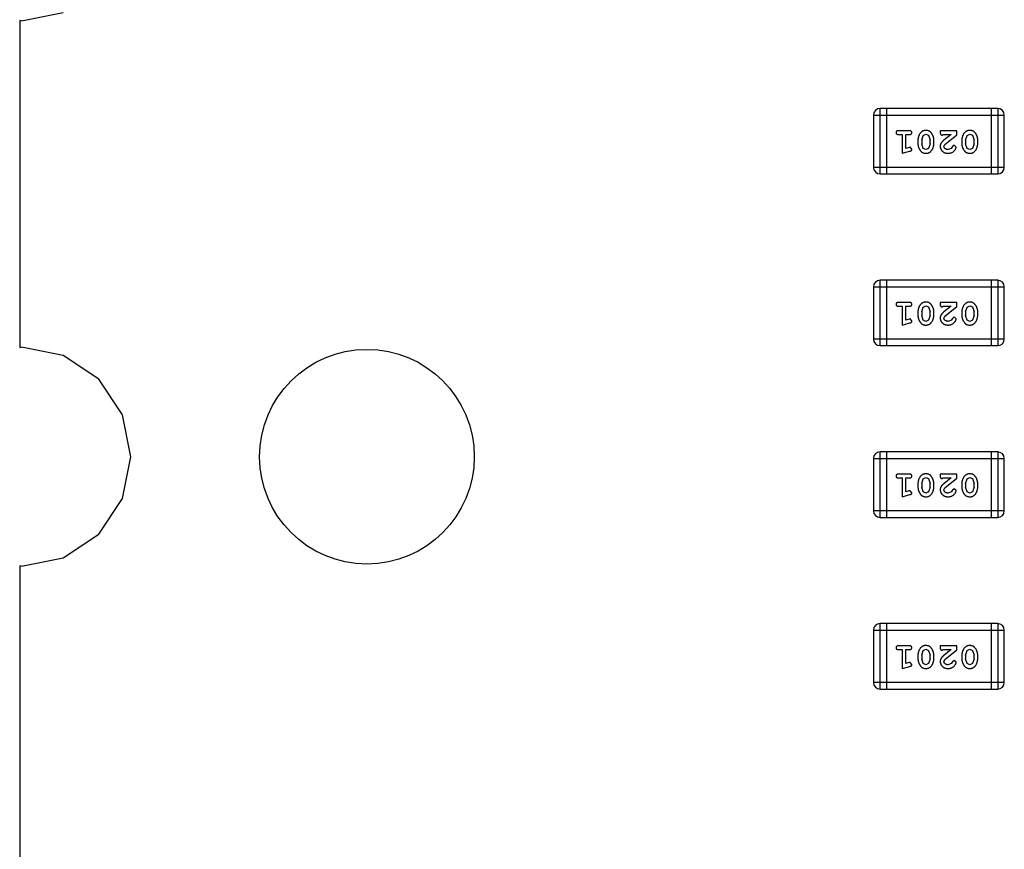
# Model space of a CAD drawing. Header units: inches. Extents: x -50 to 60, y -7 to 68.
# Tile 71 of 108: x 39.28 to 43.87, y 6.98 to 10.84. Entities that reach past the tile are written whole.
import ezdxf

# ---------------------------------------------------------------- set-up
doc = ezdxf.new("R2010")
doc.units = ezdxf.units.IN
doc.header["$LTSCALE"] = 1.21
doc.header["$MEASUREMENT"] = 0
doc.layers.get('0').update_dxf_attribs({"linetype": 'CONTINUOUS'})

msp = doc.modelspace()

# ---------------------------------------------------------------- linework, layer by layer
at = {"color": 7, "linetype": 'Continuous'}
for p, q in [((39.2912, 10.8387), (39.4863, 10.8775)), ((39.2838, 10.8402), (39.2836, 9.3168)), ((39.2912, 10.8387), (39.2838, 10.8402)), ((43.8405, 10.4308), (43.2918, 10.4308)), ((43.2918, 10.126), (43.2918, 10.4308)), ((43.3223, 10.4308), (43.3223, 10.126)), ((43.81, 10.4308), (43.81, 10.126)), ((43.8405, 10.4308), (43.8405, 10.126)), ((43.2614, 10.4003), (43.871, 10.4003)), ((43.2614, 10.4003), (43.2614, 10.1565)), ((43.871, 10.1565), (43.871, 10.4003)), ((43.4293, 10.3272), (43.3774, 10.3272)), ((43.6495, 10.3272), (43.5724, 10.3272)), ((43.5724, 10.3272), (43.5724, 10.3193)), ((43.6495, 10.3083), (43.6495, 10.3272)), ((43.3774, 10.3099), (43.3947, 10.3099)), ((43.3947, 10.3099), (43.3947, 10.2218)), ((43.412, 10.3099), (43.4293, 10.3099)), ((43.412, 10.2449), (43.412, 10.3099)), ((43.4686, 10.2841), (43.4686, 10.2664)), ((43.4859, 10.2839), (43.4932, 10.3056)), ((43.4859, 10.2839), (43.4859, 10.2667)), ((43.4932, 10.3056), (43.5055, 10.3114)), ((43.5055, 10.3114), (43.5176, 10.3062)), ((43.5176, 10.3062), (43.5253, 10.2839)), ((43.5253, 10.2667), (43.5253, 10.2839)), ((43.5426, 10.2664), (43.5426, 10.2841)), ((43.5811, 10.3067), (43.5866, 10.3099)), ((43.5866, 10.3099), (43.6228, 10.3099)), ((43.6228, 10.3099), (43.5892, 10.2828)), ((43.5945, 10.2633), (43.6495, 10.3083)), ((43.6731, 10.2841), (43.6731, 10.2664)), ((43.6904, 10.2839), (43.6977, 10.3056)), ((43.6904, 10.2839), (43.6904, 10.2667)), ((43.6977, 10.3056), (43.71, 10.3114)), ((43.71, 10.3114), (43.7221, 10.3062)), ((43.7221, 10.3062), (43.7298, 10.2839)), ((43.7298, 10.2667), (43.7298, 10.2839)), ((43.7471, 10.2664), (43.7471, 10.2841)), ((43.3947, 10.2218), (43.4313, 10.2317)), ((43.427, 10.2491), (43.412, 10.2449)), ((43.4324, 10.2501), (43.427, 10.2491)), ((43.4403, 10.2408), (43.4324, 10.2501)), ((43.4935, 10.2444), (43.4859, 10.2667)), ((43.5056, 10.2391), (43.4935, 10.2444)), ((43.518, 10.2449), (43.5056, 10.2391)), ((43.5253, 10.2667), (43.518, 10.2449)), ((43.5898, 10.2536), (43.5945, 10.2633)), ((43.6241, 10.2445), (43.6092, 10.2391)), ((43.6291, 10.253), (43.6241, 10.2445)), ((43.6376, 10.2595), (43.6291, 10.253)), ((43.6464, 10.2511), (43.6376, 10.2595)), ((43.698, 10.2444), (43.6904, 10.2667)), ((43.7102, 10.2391), (43.698, 10.2444)), ((43.7225, 10.2449), (43.7102, 10.2391)), ((43.7298, 10.2667), (43.7225, 10.2449)), ((43.871, 10.1565), (43.2614, 10.1565)), ((43.2918, 10.126), (43.8405, 10.126)), ((43.2614, 9.6003), (43.871, 9.6003)), ((43.2614, 9.6003), (43.2614, 9.3565)), ((43.8405, 9.6308), (43.2918, 9.6308)), ((43.2918, 9.326), (43.2918, 9.6308)), ((43.3223, 9.6308), (43.3223, 9.326)), ((43.81, 9.6308), (43.81, 9.326)), ((43.8405, 9.6308), (43.8405, 9.326)), ((43.871, 9.3565), (43.871, 9.6003)), ((43.4293, 9.5272), (43.3774, 9.5272)), ((43.3774, 9.5099), (43.3947, 9.5099)), ((43.3947, 9.5099), (43.3947, 9.4218)), ((43.412, 9.5099), (43.4293, 9.5099)), ((43.412, 9.4449), (43.412, 9.5099)), ((43.4859, 9.4839), (43.4932, 9.5057)), ((43.4932, 9.5057), (43.5055, 9.5115)), ((43.5055, 9.5115), (43.5176, 9.5062)), ((43.5176, 9.5062), (43.5253, 9.4839)), ((43.6495, 9.5272), (43.5724, 9.5272)), ((43.5724, 9.5272), (43.5724, 9.5193)), ((43.5811, 9.5067), (43.5866, 9.5099)), ((43.5866, 9.5099), (43.6228, 9.5099)), ((43.6228, 9.5099), (43.5892, 9.4828)), ((43.5945, 9.4633), (43.6495, 9.5083)), ((43.6495, 9.5083), (43.6495, 9.5272)), ((43.6904, 9.4839), (43.6977, 9.5057)), ((43.6977, 9.5057), (43.71, 9.5115)), ((43.71, 9.5115), (43.7221, 9.5062)), ((43.7221, 9.5062), (43.7298, 9.4839)), ((43.4686, 9.4841), (43.4686, 9.4664)), ((43.4859, 9.4839), (43.4859, 9.4667)), ((43.4935, 9.4444), (43.4859, 9.4667)), ((43.5253, 9.4667), (43.518, 9.4449)), ((43.5253, 9.4667), (43.5253, 9.4839)), ((43.5426, 9.4664), (43.5426, 9.4841)), ((43.5898, 9.4536), (43.5945, 9.4633)), ((43.6291, 9.453), (43.6241, 9.4445)), ((43.6376, 9.4595), (43.6291, 9.453)), ((43.6464, 9.4511), (43.6376, 9.4595)), ((43.6731, 9.4841), (43.6731, 9.4664)), ((43.6904, 9.4839), (43.6904, 9.4667)), ((43.698, 9.4444), (43.6904, 9.4667)), ((43.7298, 9.4667), (43.7225, 9.4449)), ((43.7298, 9.4667), (43.7298, 9.4839)), ((43.7471, 9.4664), (43.7471, 9.4841)), ((43.3947, 9.4218), (43.4313, 9.4317)), ((43.427, 9.4491), (43.412, 9.4449)), ((43.4324, 9.4501), (43.427, 9.4491)), ((43.4403, 9.4408), (43.4324, 9.4501)), ((43.5056, 9.4391), (43.4935, 9.4444)), ((43.518, 9.4449), (43.5056, 9.4391)), ((43.6241, 9.4445), (43.6092, 9.4391)), ((43.7102, 9.4391), (43.698, 9.4444)), ((43.7225, 9.4449), (43.7102, 9.4391)), ((39.2836, 9.3168), (39.2912, 9.3183)), ((39.4863, 9.2795), (39.2912, 9.3183)), ((43.871, 9.3565), (43.2614, 9.3565)), ((43.2918, 9.326), (43.8405, 9.326)), ((39.6517, 9.169), (39.4863, 9.2795)), ((39.7622, 9.0036), (39.6517, 9.169)), ((39.801, 8.8085), (39.7622, 9.0036)), ((39.7622, 8.6134), (39.801, 8.8085)), ((43.8405, 8.8308), (43.2918, 8.8308)), ((43.2918, 8.526), (43.2918, 8.8308)), ((43.3223, 8.8308), (43.3223, 8.526)), ((43.81, 8.8308), (43.81, 8.526)), ((43.8405, 8.8308), (43.8405, 8.526)), ((43.2614, 8.8003), (43.871, 8.8003)), ((43.2614, 8.8003), (43.2614, 8.5565)), ((43.871, 8.5565), (43.871, 8.8003)), ((43.4293, 8.7272), (43.3774, 8.7272)), ((43.6495, 8.7272), (43.5724, 8.7272)), ((43.5724, 8.7272), (43.5724, 8.7193)), ((43.6495, 8.7083), (43.6495, 8.7272)), ((43.3774, 8.7099), (43.3947, 8.7099)), ((43.3947, 8.7099), (43.3947, 8.6218)), ((43.412, 8.7099), (43.4293, 8.7099)), ((43.412, 8.6449), (43.412, 8.7099)), ((43.4686, 8.6841), (43.4686, 8.6664)), ((43.4859, 8.6839), (43.4932, 8.7056)), ((43.4859, 8.6839), (43.4859, 8.6667)), ((43.4932, 8.7056), (43.5055, 8.7114)), ((43.5055, 8.7114), (43.5176, 8.7062)), ((43.5176, 8.7062), (43.5253, 8.6839)), ((43.5253, 8.6667), (43.5253, 8.6839)), ((43.5426, 8.6664), (43.5426, 8.6841)), ((43.5811, 8.7067), (43.5866, 8.7099)), ((43.5866, 8.7099), (43.6228, 8.7099)), ((43.6228, 8.7099), (43.5892, 8.6828)), ((43.5945, 8.6633), (43.6495, 8.7083)), ((43.6731, 8.6841), (43.6731, 8.6664)), ((43.6904, 8.6839), (43.6977, 8.7056)), ((43.6904, 8.6839), (43.6904, 8.6667)), ((43.6977, 8.7056), (43.71, 8.7114)), ((43.71, 8.7114), (43.7221, 8.7062)), ((43.7221, 8.7062), (43.7298, 8.6839)), ((43.7298, 8.6667), (43.7298, 8.6839)), ((43.7471, 8.6664), (43.7471, 8.6841)), ((43.3947, 8.6218), (43.4313, 8.6317)), ((43.427, 8.6491), (43.412, 8.6449)), ((43.4324, 8.6501), (43.427, 8.6491)), ((43.4403, 8.6408), (43.4324, 8.6501)), ((43.4935, 8.6444), (43.4859, 8.6667)), ((43.5056, 8.6391), (43.4935, 8.6444)), ((43.518, 8.6449), (43.5056, 8.6391)), ((43.5253, 8.6667), (43.518, 8.6449)), ((43.5898, 8.6536), (43.5945, 8.6633)), ((43.6241, 8.6445), (43.6092, 8.6391)), ((43.6291, 8.653), (43.6241, 8.6445)), ((43.6376, 8.6595), (43.6291, 8.653)), ((43.6464, 8.6511), (43.6376, 8.6595)), ((43.698, 8.6444), (43.6904, 8.6667)), ((43.7102, 8.6391), (43.698, 8.6444)), ((43.7225, 8.6449), (43.7102, 8.6391)), ((43.7298, 8.6667), (43.7225, 8.6449)), ((39.6517, 8.4481), (39.7622, 8.6134)), ((43.871, 8.5565), (43.2614, 8.5565)), ((43.2918, 8.526), (43.8405, 8.526)), ((39.4863, 8.3375), (39.6517, 8.4481)), ((39.2912, 8.2987), (39.4863, 8.3375)), ((39.2834, 8.3003), (39.2832, 6.7767)), ((39.2912, 8.2987), (39.2834, 8.3003)), ((43.8405, 8.0308), (43.2918, 8.0308)), ((43.2918, 7.726), (43.2918, 8.0308)), ((43.3223, 8.0308), (43.3223, 7.726)), ((43.81, 8.0308), (43.81, 7.726)), ((43.8405, 8.0308), (43.8405, 7.726)), ((43.2614, 8.0003), (43.871, 8.0003)), ((43.2614, 8.0003), (43.2614, 7.7565)), ((43.871, 7.7565), (43.871, 8.0003)), ((43.4293, 7.9272), (43.3774, 7.9272)), ((43.3774, 7.9099), (43.3947, 7.9099)), ((43.3947, 7.9099), (43.3947, 7.8218)), ((43.412, 7.9099), (43.4293, 7.9099)), ((43.412, 7.8449), (43.412, 7.9099)), ((43.4859, 7.8839), (43.4932, 7.9057)), ((43.4932, 7.9057), (43.5055, 7.9115)), ((43.5055, 7.9115), (43.5176, 7.9062)), ((43.5176, 7.9062), (43.5253, 7.8839)), ((43.6495, 7.9272), (43.5724, 7.9272)), ((43.5724, 7.9272), (43.5724, 7.9193)), ((43.5811, 7.9067), (43.5866, 7.9099)), ((43.5866, 7.9099), (43.6228, 7.9099)), ((43.6228, 7.9099), (43.5892, 7.8828)), ((43.5945, 7.8633), (43.6495, 7.9083)), ((43.6495, 7.9083), (43.6495, 7.9272)), ((43.6904, 7.8839), (43.6977, 7.9057)), ((43.6977, 7.9057), (43.71, 7.9115)), ((43.71, 7.9115), (43.7221, 7.9062)), ((43.7221, 7.9062), (43.7298, 7.8839)), ((43.427, 7.8491), (43.412, 7.8449)), ((43.4324, 7.8501), (43.427, 7.8491)), ((43.4403, 7.8408), (43.4324, 7.8501)), ((43.4686, 7.8841), (43.4686, 7.8664)), ((43.4859, 7.8839), (43.4859, 7.8667)), ((43.4935, 7.8444), (43.4859, 7.8667)), ((43.5253, 7.8667), (43.518, 7.8449)), ((43.5253, 7.8667), (43.5253, 7.8839)), ((43.5426, 7.8664), (43.5426, 7.8841)), ((43.5898, 7.8536), (43.5945, 7.8633)), ((43.6291, 7.853), (43.6241, 7.8445)), ((43.6376, 7.8595), (43.6291, 7.853)), ((43.6464, 7.8511), (43.6376, 7.8595)), ((43.6731, 7.8841), (43.6731, 7.8664)), ((43.6904, 7.8839), (43.6904, 7.8667)), ((43.698, 7.8444), (43.6904, 7.8667)), ((43.7298, 7.8667), (43.7225, 7.8449)), ((43.7298, 7.8667), (43.7298, 7.8839)), ((43.7471, 7.8664), (43.7471, 7.8841)), ((43.3947, 7.8218), (43.4313, 7.8317)), ((43.5056, 7.8391), (43.4935, 7.8444)), ((43.518, 7.8449), (43.5056, 7.8391)), ((43.6241, 7.8445), (43.6092, 7.8391)), ((43.7102, 7.8391), (43.698, 7.8444)), ((43.7225, 7.8449), (43.7102, 7.8391)), ((43.871, 7.7565), (43.2614, 7.7565)), ((43.2918, 7.726), (43.8405, 7.726))]:
    msp.add_line(p, q, dxfattribs=at)
msp.add_circle((40.9012, 8.8085), 0.5, dxfattribs=at)
for centre, start, end in [((43.2918, 10.4003), 90, 180), ((43.8405, 10.4003), 0, 90), ((43.2918, 10.1565), 180, 270), ((43.8405, 10.1565), 270, 0), ((43.2918, 9.6003), 90, 180), ((43.8405, 9.6003), 0, 90), ((43.2918, 9.3565), 180, 270), ((43.8405, 9.3565), 270, 0), ((43.2918, 8.8003), 90, 180), ((43.8405, 8.8003), 0, 90), ((43.2918, 8.5565), 180, 270), ((43.8405, 8.5565), 270, 0), ((43.2918, 8.0003), 90, 180), ((43.8405, 8.0003), 0, 90), ((43.2918, 7.7565), 180, 270), ((43.8405, 7.7565), 270, 0)]:
    msp.add_arc(centre, 0.0305, start, end, dxfattribs=at)
for points, knots in [([(43.3774, 10.3272), (43.3765, 10.3272), (43.3748, 10.3271), (43.3725, 10.3266), (43.3705, 10.3259), (43.369, 10.3248), (43.3678, 10.3235), (43.367, 10.322), (43.3665, 10.3203), (43.3664, 10.3191), (43.3664, 10.3185)], [0, 0, 0, 0, 0.169012, 0.317488, 0.445429, 0.560977, 0.67065, 0.776666, 0.88492, 1, 1, 1, 1]), ([(43.4403, 10.3185), (43.4403, 10.3191), (43.4402, 10.3203), (43.4397, 10.322), (43.4389, 10.3235), (43.4377, 10.3249), (43.4362, 10.3259), (43.4342, 10.3266), (43.4319, 10.3271), (43.4302, 10.3272), (43.4293, 10.3272)], [0, 0, 0, 0, 0.115051, 0.223278, 0.329269, 0.437893, 0.554681, 0.682591, 0.83103, 1, 1, 1, 1]), ([(43.5055, 10.3288), (43.5041, 10.3287), (43.5013, 10.3286), (43.4972, 10.3279), (43.4933, 10.3268), (43.4898, 10.3252), (43.4864, 10.3232), (43.4834, 10.3207), (43.4806, 10.3177), (43.4781, 10.3143), (43.4759, 10.3107), (43.474, 10.3071), (43.4723, 10.3033), (43.471, 10.2996), (43.4699, 10.2958), (43.4692, 10.2919), (43.4687, 10.288), (43.4687, 10.2854), (43.4686, 10.2841)], [0, 0, 0, 0, 0.067217, 0.131051, 0.19272, 0.252824, 0.312745, 0.373449, 0.436041, 0.501494, 0.567761, 0.632087, 0.695096, 0.757109, 0.817993, 0.878657, 0.939311, 1, 1, 1, 1]), ([(43.5426, 10.2841), (43.5425, 10.2852), (43.5425, 10.2873), (43.5422, 10.2905), (43.5417, 10.2936), (43.541, 10.2967), (43.5401, 10.2998), (43.539, 10.3028), (43.5378, 10.3057), (43.5363, 10.3086), (43.5347, 10.3114), (43.5331, 10.3139), (43.5314, 10.3162), (43.5298, 10.3183), (43.5281, 10.3202), (43.5264, 10.3218), (43.5247, 10.3233), (43.5223, 10.3249), (43.5191, 10.3265), (43.5149, 10.3278), (43.5103, 10.3286), (43.5072, 10.3287), (43.5055, 10.3288)], [0, 0, 0, 0, 0.049886, 0.09882, 0.148132, 0.19689, 0.246038, 0.295176, 0.345305, 0.395692, 0.445312, 0.491875, 0.535813, 0.577009, 0.616081, 0.652689, 0.687585, 0.720206, 0.785062, 0.85223, 0.923759, 1, 1, 1, 1]), ([(43.71, 10.3288), (43.7086, 10.3287), (43.7058, 10.3286), (43.7017, 10.3279), (43.6978, 10.3268), (43.6943, 10.3252), (43.6909, 10.3232), (43.6879, 10.3207), (43.6851, 10.3177), (43.6826, 10.3143), (43.6804, 10.3107), (43.6785, 10.3071), (43.6768, 10.3033), (43.6755, 10.2996), (43.6744, 10.2958), (43.6737, 10.2919), (43.6732, 10.288), (43.6732, 10.2854), (43.6731, 10.2841)], [0, 0, 0, 0, 0.067217, 0.131051, 0.19272, 0.252824, 0.312745, 0.373449, 0.436041, 0.501494, 0.567761, 0.632087, 0.695096, 0.757109, 0.817993, 0.878657, 0.939311, 1, 1, 1, 1]), ([(43.7471, 10.2841), (43.7471, 10.2852), (43.747, 10.2873), (43.7467, 10.2905), (43.7462, 10.2936), (43.7455, 10.2967), (43.7447, 10.2998), (43.7435, 10.3028), (43.7423, 10.3057), (43.7408, 10.3086), (43.7392, 10.3114), (43.7376, 10.3139), (43.7359, 10.3162), (43.7343, 10.3183), (43.7326, 10.3202), (43.7309, 10.3218), (43.7292, 10.3233), (43.7268, 10.3249), (43.7236, 10.3265), (43.7194, 10.3278), (43.7149, 10.3286), (43.7117, 10.3287), (43.71, 10.3288)], [0, 0, 0, 0, 0.049886, 0.09882, 0.148132, 0.19689, 0.246038, 0.295176, 0.345305, 0.395692, 0.445312, 0.491875, 0.535813, 0.577009, 0.616081, 0.652689, 0.687585, 0.720206, 0.785062, 0.85223, 0.923759, 1, 1, 1, 1]), ([(43.3664, 10.3185), (43.3664, 10.3179), (43.3665, 10.3167), (43.367, 10.3151), (43.3678, 10.3136), (43.369, 10.3122), (43.3705, 10.3111), (43.3725, 10.3104), (43.3748, 10.3099), (43.3765, 10.3099), (43.3774, 10.3099)], [0, 0, 0, 0, 0.11517, 0.223509, 0.328254, 0.438012, 0.553651, 0.682263, 0.830856, 1, 1, 1, 1]), ([(43.4293, 10.3099), (43.4302, 10.3099), (43.4319, 10.3099), (43.4342, 10.3104), (43.4362, 10.3112), (43.4377, 10.3122), (43.4389, 10.3136), (43.4397, 10.3151), (43.4402, 10.3167), (43.4403, 10.3179), (43.4403, 10.3185)], [0, 0, 0, 0, 0.169102, 0.317658, 0.446239, 0.563118, 0.671828, 0.776546, 0.884858, 1, 1, 1, 1]), ([(43.5724, 10.3193), (43.5725, 10.3182), (43.5725, 10.3163), (43.573, 10.3136), (43.5736, 10.3113), (43.5747, 10.3096), (43.576, 10.3083), (43.5775, 10.3074), (43.5792, 10.3068), (43.5805, 10.3068), (43.5811, 10.3067)], [0, 0, 0, 0, 0.1844, 0.34094, 0.473574, 0.586824, 0.690029, 0.789175, 0.890445, 1, 1, 1, 1]), ([(43.5892, 10.2828), (43.5883, 10.2821), (43.5866, 10.2806), (43.5843, 10.2784), (43.5822, 10.2762), (43.5803, 10.2743), (43.5787, 10.2724), (43.5773, 10.2706), (43.5762, 10.269), (43.5751, 10.2669), (43.574, 10.2644), (43.5731, 10.2612), (43.5725, 10.2579), (43.5725, 10.2557), (43.5724, 10.2545)], [0, 0, 0, 0, 0.103002, 0.197728, 0.285279, 0.365235, 0.437224, 0.502446, 0.560545, 0.611446, 0.707576, 0.80349, 0.900532, 1, 1, 1, 1]), ([(43.4313, 10.2317), (43.4321, 10.2319), (43.4337, 10.2324), (43.4358, 10.2332), (43.4374, 10.2341), (43.4386, 10.2352), (43.4394, 10.2364), (43.4399, 10.2377), (43.4403, 10.2392), (43.4403, 10.2403), (43.4403, 10.2408)], [0, 0, 0, 0, 0.187321, 0.344927, 0.475328, 0.579604, 0.674244, 0.773631, 0.882025, 1, 1, 1, 1]), ([(43.4686, 10.2664), (43.4686, 10.2653), (43.4687, 10.2632), (43.469, 10.26), (43.4695, 10.2568), (43.4702, 10.2537), (43.4711, 10.2507), (43.4722, 10.2477), (43.4735, 10.2447), (43.475, 10.2418), (43.4766, 10.2391), (43.4782, 10.2365), (43.4799, 10.2342), (43.4816, 10.2321), (43.4833, 10.2303), (43.485, 10.2286), (43.4867, 10.2272), (43.4891, 10.2256), (43.4923, 10.224), (43.4964, 10.2227), (43.501, 10.2219), (43.5041, 10.2218), (43.5058, 10.2218)], [0, 0, 0, 0, 0.049855, 0.099516, 0.148482, 0.19758, 0.246804, 0.296268, 0.346517, 0.397047, 0.446826, 0.49336, 0.537801, 0.579207, 0.617974, 0.654833, 0.689171, 0.722088, 0.786392, 0.853518, 0.924186, 1, 1, 1, 1]), ([(43.5058, 10.2218), (43.5072, 10.2218), (43.51, 10.2219), (43.5141, 10.2226), (43.5179, 10.2237), (43.5215, 10.2253), (43.5248, 10.2274), (43.5279, 10.2299), (43.5306, 10.2328), (43.5331, 10.2362), (43.5353, 10.2398), (43.5372, 10.2435), (43.5389, 10.2472), (43.5402, 10.251), (43.5413, 10.2548), (43.542, 10.2586), (43.5425, 10.2625), (43.5425, 10.2651), (43.5426, 10.2664)], [0, 0, 0, 0, 0.06692, 0.130834, 0.19258, 0.252759, 0.312631, 0.373411, 0.436359, 0.501894, 0.568244, 0.632472, 0.69556, 0.757163, 0.818592, 0.878885, 0.939235, 1, 1, 1, 1]), ([(43.5724, 10.2545), (43.5725, 10.2534), (43.5726, 10.2512), (43.573, 10.248), (43.5739, 10.2449), (43.575, 10.2419), (43.5764, 10.2391), (43.5782, 10.2363), (43.5803, 10.2338), (43.5827, 10.2313), (43.5854, 10.2291), (43.5882, 10.2271), (43.5913, 10.2255), (43.5945, 10.2241), (43.5979, 10.2231), (43.6015, 10.2223), (43.6052, 10.2219), (43.6078, 10.2218), (43.6091, 10.2218)], [0, 0, 0, 0, 0.060981, 0.120256, 0.178148, 0.236115, 0.293993, 0.352864, 0.413358, 0.476056, 0.539296, 0.602396, 0.665116, 0.728325, 0.792919, 0.859317, 0.928302, 1, 1, 1, 1]), ([(43.6092, 10.2391), (43.6078, 10.2391), (43.6051, 10.2392), (43.6013, 10.2401), (43.5979, 10.2414), (43.5951, 10.2434), (43.5928, 10.2456), (43.591, 10.2481), (43.59, 10.2508), (43.5898, 10.2527), (43.5898, 10.2536)], [0, 0, 0, 0, 0.156344, 0.299348, 0.4327, 0.561, 0.682299, 0.791883, 0.89611, 1, 1, 1, 1]), ([(43.6091, 10.2218), (43.6108, 10.2218), (43.6142, 10.222), (43.6191, 10.2228), (43.6239, 10.2242), (43.6284, 10.2262), (43.6325, 10.2286), (43.6361, 10.2315), (43.6393, 10.2348), (43.6418, 10.2383), (43.6438, 10.2419), (43.6452, 10.2452), (43.6462, 10.2483), (43.6463, 10.2502), (43.6464, 10.2511)], [0, 0, 0, 0, 0.098286, 0.193983, 0.289056, 0.384352, 0.477435, 0.566197, 0.652355, 0.737986, 0.818188, 0.887401, 0.94802, 1, 1, 1, 1]), ([(43.6731, 10.2664), (43.6732, 10.2653), (43.6732, 10.2632), (43.6735, 10.26), (43.674, 10.2568), (43.6747, 10.2537), (43.6756, 10.2507), (43.6767, 10.2477), (43.678, 10.2447), (43.6795, 10.2418), (43.6811, 10.2391), (43.6827, 10.2365), (43.6844, 10.2342), (43.6861, 10.2321), (43.6878, 10.2303), (43.6895, 10.2286), (43.6912, 10.2272), (43.6936, 10.2256), (43.6968, 10.224), (43.7009, 10.2227), (43.7055, 10.2219), (43.7086, 10.2218), (43.7103, 10.2218)], [0, 0, 0, 0, 0.049855, 0.099516, 0.148482, 0.19758, 0.246804, 0.296268, 0.346517, 0.397047, 0.446826, 0.49336, 0.537801, 0.579207, 0.617974, 0.654833, 0.689171, 0.722088, 0.786392, 0.853518, 0.924186, 1, 1, 1, 1]), ([(43.7103, 10.2218), (43.7117, 10.2218), (43.7145, 10.2219), (43.7186, 10.2226), (43.7224, 10.2237), (43.726, 10.2253), (43.7293, 10.2274), (43.7324, 10.2299), (43.7352, 10.2328), (43.7376, 10.2362), (43.7398, 10.2398), (43.7417, 10.2435), (43.7434, 10.2472), (43.7447, 10.251), (43.7458, 10.2548), (43.7465, 10.2586), (43.747, 10.2625), (43.747, 10.2651), (43.7471, 10.2664)], [0, 0, 0, 0, 0.06692, 0.130834, 0.19258, 0.252759, 0.312631, 0.373411, 0.436359, 0.501894, 0.568244, 0.632472, 0.69556, 0.757163, 0.818592, 0.878885, 0.939235, 1, 1, 1, 1]), ([(43.3774, 9.5272), (43.3765, 9.5272), (43.3748, 9.5271), (43.3725, 9.5267), (43.3705, 9.5259), (43.369, 9.5249), (43.3678, 9.5235), (43.367, 9.522), (43.3665, 9.5203), (43.3664, 9.5191), (43.3664, 9.5185)], [0, 0, 0, 0, 0.169012, 0.317488, 0.445429, 0.560977, 0.67065, 0.776666, 0.88492, 1, 1, 1, 1]), ([(43.3664, 9.5185), (43.3664, 9.5179), (43.3665, 9.5167), (43.367, 9.5151), (43.3678, 9.5136), (43.369, 9.5122), (43.3705, 9.5112), (43.3725, 9.5104), (43.3748, 9.5099), (43.3765, 9.5099), (43.3774, 9.5099)], [0, 0, 0, 0, 0.11517, 0.223509, 0.328254, 0.438012, 0.553651, 0.682263, 0.830856, 1, 1, 1, 1]), ([(43.4403, 9.5185), (43.4403, 9.5191), (43.4402, 9.5203), (43.4397, 9.522), (43.4389, 9.5235), (43.4377, 9.5249), (43.4362, 9.5259), (43.4342, 9.5267), (43.4319, 9.5271), (43.4302, 9.5272), (43.4293, 9.5272)], [0, 0, 0, 0, 0.115051, 0.223278, 0.329269, 0.437893, 0.554681, 0.682591, 0.83103, 1, 1, 1, 1]), ([(43.4293, 9.5099), (43.4302, 9.5099), (43.4319, 9.5099), (43.4342, 9.5104), (43.4362, 9.5112), (43.4377, 9.5122), (43.4389, 9.5136), (43.4397, 9.5151), (43.4402, 9.5167), (43.4403, 9.5179), (43.4403, 9.5185)], [0, 0, 0, 0, 0.169102, 0.317658, 0.446239, 0.563118, 0.671828, 0.776546, 0.884858, 1, 1, 1, 1]), ([(43.5055, 9.5288), (43.5041, 9.5287), (43.5013, 9.5287), (43.4972, 9.5279), (43.4933, 9.5268), (43.4898, 9.5252), (43.4864, 9.5232), (43.4834, 9.5207), (43.4806, 9.5177), (43.4781, 9.5143), (43.4759, 9.5108), (43.474, 9.5071), (43.4723, 9.5034), (43.471, 9.4996), (43.4699, 9.4958), (43.4692, 9.492), (43.4687, 9.4881), (43.4687, 9.4855), (43.4686, 9.4841)], [0, 0, 0, 0, 0.067217, 0.131051, 0.19272, 0.252824, 0.312745, 0.373449, 0.436041, 0.501494, 0.567761, 0.632087, 0.695096, 0.757109, 0.817993, 0.878657, 0.939311, 1, 1, 1, 1]), ([(43.5426, 9.4841), (43.5425, 9.4852), (43.5425, 9.4874), (43.5422, 9.4905), (43.5417, 9.4937), (43.541, 9.4967), (43.5401, 9.4998), (43.539, 9.5028), (43.5378, 9.5058), (43.5363, 9.5086), (43.5347, 9.5114), (43.5331, 9.5139), (43.5314, 9.5162), (43.5298, 9.5183), (43.5281, 9.5202), (43.5264, 9.5219), (43.5247, 9.5233), (43.5223, 9.5249), (43.5191, 9.5265), (43.5149, 9.5278), (43.5103, 9.5286), (43.5072, 9.5287), (43.5055, 9.5288)], [0, 0, 0, 0, 0.049886, 0.09882, 0.148132, 0.19689, 0.246038, 0.295176, 0.345305, 0.395692, 0.445312, 0.491875, 0.535813, 0.577009, 0.616081, 0.652689, 0.687585, 0.720206, 0.785062, 0.85223, 0.923759, 1, 1, 1, 1]), ([(43.5724, 9.5193), (43.5725, 9.5183), (43.5725, 9.5163), (43.573, 9.5136), (43.5736, 9.5113), (43.5747, 9.5096), (43.576, 9.5083), (43.5775, 9.5074), (43.5792, 9.5068), (43.5805, 9.5068), (43.5811, 9.5067)], [0, 0, 0, 0, 0.1844, 0.34094, 0.473574, 0.586824, 0.690029, 0.789175, 0.890445, 1, 1, 1, 1]), ([(43.71, 9.5288), (43.7086, 9.5287), (43.7058, 9.5287), (43.7017, 9.5279), (43.6978, 9.5268), (43.6943, 9.5252), (43.6909, 9.5232), (43.6879, 9.5207), (43.6851, 9.5177), (43.6826, 9.5143), (43.6804, 9.5108), (43.6785, 9.5071), (43.6768, 9.5034), (43.6755, 9.4996), (43.6744, 9.4958), (43.6737, 9.492), (43.6732, 9.4881), (43.6732, 9.4855), (43.6731, 9.4841)], [0, 0, 0, 0, 0.067217, 0.131051, 0.19272, 0.252824, 0.312745, 0.373449, 0.436041, 0.501494, 0.567761, 0.632087, 0.695096, 0.757109, 0.817993, 0.878657, 0.939311, 1, 1, 1, 1]), ([(43.7471, 9.4841), (43.7471, 9.4852), (43.747, 9.4874), (43.7467, 9.4905), (43.7462, 9.4937), (43.7455, 9.4967), (43.7447, 9.4998), (43.7435, 9.5028), (43.7423, 9.5058), (43.7408, 9.5086), (43.7392, 9.5114), (43.7376, 9.5139), (43.7359, 9.5162), (43.7343, 9.5183), (43.7326, 9.5202), (43.7309, 9.5219), (43.7292, 9.5233), (43.7268, 9.5249), (43.7236, 9.5265), (43.7194, 9.5278), (43.7149, 9.5286), (43.7117, 9.5287), (43.71, 9.5288)], [0, 0, 0, 0, 0.049886, 0.09882, 0.148132, 0.19689, 0.246038, 0.295176, 0.345305, 0.395692, 0.445312, 0.491875, 0.535813, 0.577009, 0.616081, 0.652689, 0.687585, 0.720206, 0.785062, 0.85223, 0.923759, 1, 1, 1, 1]), ([(43.4686, 9.4664), (43.4686, 9.4653), (43.4687, 9.4632), (43.469, 9.46), (43.4695, 9.4569), (43.4702, 9.4538), (43.4711, 9.4507), (43.4722, 9.4477), (43.4735, 9.4447), (43.475, 9.4418), (43.4766, 9.4391), (43.4782, 9.4366), (43.4799, 9.4342), (43.4816, 9.4321), (43.4833, 9.4303), (43.485, 9.4286), (43.4867, 9.4272), (43.4891, 9.4256), (43.4923, 9.424), (43.4964, 9.4227), (43.501, 9.4219), (43.5041, 9.4218), (43.5058, 9.4218)], [0, 0, 0, 0, 0.049855, 0.099516, 0.148482, 0.19758, 0.246804, 0.296268, 0.346517, 0.397047, 0.446826, 0.49336, 0.537801, 0.579207, 0.617974, 0.654833, 0.689171, 0.722088, 0.786392, 0.853518, 0.924186, 1, 1, 1, 1]), ([(43.5058, 9.4218), (43.5072, 9.4218), (43.51, 9.4219), (43.5141, 9.4226), (43.5179, 9.4237), (43.5215, 9.4253), (43.5248, 9.4274), (43.5279, 9.4299), (43.5306, 9.4329), (43.5331, 9.4363), (43.5353, 9.4398), (43.5372, 9.4435), (43.5389, 9.4472), (43.5402, 9.451), (43.5413, 9.4548), (43.542, 9.4586), (43.5425, 9.4625), (43.5425, 9.4651), (43.5426, 9.4664)], [0, 0, 0, 0, 0.06692, 0.130834, 0.19258, 0.252759, 0.312631, 0.373411, 0.436359, 0.501894, 0.568244, 0.632472, 0.69556, 0.757163, 0.818592, 0.878885, 0.939235, 1, 1, 1, 1]), ([(43.5892, 9.4828), (43.5883, 9.4821), (43.5866, 9.4806), (43.5843, 9.4784), (43.5822, 9.4763), (43.5803, 9.4743), (43.5787, 9.4724), (43.5773, 9.4706), (43.5762, 9.469), (43.5751, 9.4669), (43.574, 9.4644), (43.5731, 9.4612), (43.5725, 9.4579), (43.5725, 9.4557), (43.5724, 9.4546)], [0, 0, 0, 0, 0.103002, 0.197728, 0.285279, 0.365235, 0.437224, 0.502446, 0.560545, 0.611446, 0.707576, 0.80349, 0.900532, 1, 1, 1, 1]), ([(43.5724, 9.4546), (43.5725, 9.4534), (43.5726, 9.4512), (43.573, 9.448), (43.5739, 9.4449), (43.575, 9.4419), (43.5764, 9.4391), (43.5782, 9.4364), (43.5803, 9.4338), (43.5827, 9.4313), (43.5854, 9.4291), (43.5882, 9.4271), (43.5913, 9.4255), (43.5945, 9.4241), (43.5979, 9.4231), (43.6015, 9.4223), (43.6052, 9.4219), (43.6078, 9.4218), (43.6091, 9.4218)], [0, 0, 0, 0, 0.060981, 0.120256, 0.178148, 0.236115, 0.293993, 0.352864, 0.413358, 0.476056, 0.539296, 0.602396, 0.665116, 0.728325, 0.792919, 0.859317, 0.928302, 1, 1, 1, 1]), ([(43.6092, 9.4391), (43.6078, 9.4391), (43.6051, 9.4392), (43.6013, 9.4401), (43.5979, 9.4414), (43.5951, 9.4434), (43.5928, 9.4456), (43.591, 9.4481), (43.59, 9.4508), (43.5898, 9.4527), (43.5898, 9.4536)], [0, 0, 0, 0, 0.156344, 0.299348, 0.4327, 0.561, 0.682299, 0.791883, 0.89611, 1, 1, 1, 1]), ([(43.6091, 9.4218), (43.6108, 9.4218), (43.6142, 9.422), (43.6191, 9.4228), (43.6239, 9.4243), (43.6284, 9.4262), (43.6325, 9.4287), (43.6361, 9.4315), (43.6393, 9.4348), (43.6418, 9.4384), (43.6438, 9.4419), (43.6452, 9.4452), (43.6462, 9.4483), (43.6463, 9.4502), (43.6464, 9.4511)], [0, 0, 0, 0, 0.098286, 0.193983, 0.289056, 0.384352, 0.477435, 0.566197, 0.652355, 0.737986, 0.818188, 0.887401, 0.94802, 1, 1, 1, 1]), ([(43.6731, 9.4664), (43.6732, 9.4653), (43.6732, 9.4632), (43.6735, 9.46), (43.674, 9.4569), (43.6747, 9.4538), (43.6756, 9.4507), (43.6767, 9.4477), (43.678, 9.4447), (43.6795, 9.4418), (43.6811, 9.4391), (43.6827, 9.4366), (43.6844, 9.4342), (43.6861, 9.4321), (43.6878, 9.4303), (43.6895, 9.4286), (43.6912, 9.4272), (43.6936, 9.4256), (43.6968, 9.424), (43.7009, 9.4227), (43.7055, 9.4219), (43.7086, 9.4218), (43.7103, 9.4218)], [0, 0, 0, 0, 0.049855, 0.099516, 0.148482, 0.19758, 0.246804, 0.296268, 0.346517, 0.397047, 0.446826, 0.49336, 0.537801, 0.579207, 0.617974, 0.654833, 0.689171, 0.722088, 0.786392, 0.853518, 0.924186, 1, 1, 1, 1]), ([(43.7103, 9.4218), (43.7117, 9.4218), (43.7145, 9.4219), (43.7186, 9.4226), (43.7224, 9.4237), (43.726, 9.4253), (43.7293, 9.4274), (43.7324, 9.4299), (43.7352, 9.4329), (43.7376, 9.4363), (43.7398, 9.4398), (43.7417, 9.4435), (43.7434, 9.4472), (43.7447, 9.451), (43.7458, 9.4548), (43.7465, 9.4586), (43.747, 9.4625), (43.747, 9.4651), (43.7471, 9.4664)], [0, 0, 0, 0, 0.06692, 0.130834, 0.19258, 0.252759, 0.312631, 0.373411, 0.436359, 0.501894, 0.568244, 0.632472, 0.69556, 0.757163, 0.818592, 0.878885, 0.939235, 1, 1, 1, 1]), ([(43.4313, 9.4317), (43.4321, 9.4319), (43.4337, 9.4324), (43.4358, 9.4332), (43.4374, 9.4342), (43.4386, 9.4352), (43.4394, 9.4364), (43.4399, 9.4377), (43.4403, 9.4392), (43.4403, 9.4403), (43.4403, 9.4408)], [0, 0, 0, 0, 0.187321, 0.344927, 0.475328, 0.579604, 0.674244, 0.773631, 0.882025, 1, 1, 1, 1]), ([(43.3774, 8.7272), (43.3765, 8.7272), (43.3748, 8.7271), (43.3725, 8.7266), (43.3705, 8.7259), (43.369, 8.7248), (43.3678, 8.7235), (43.367, 8.722), (43.3665, 8.7203), (43.3664, 8.7191), (43.3664, 8.7185)], [0, 0, 0, 0, 0.169012, 0.317488, 0.445429, 0.560977, 0.67065, 0.776666, 0.88492, 1, 1, 1, 1]), ([(43.3664, 8.7185), (43.3664, 8.7179), (43.3665, 8.7167), (43.367, 8.715), (43.3678, 8.7135), (43.369, 8.7122), (43.3705, 8.7111), (43.3725, 8.7104), (43.3748, 8.7099), (43.3765, 8.7099), (43.3774, 8.7099)], [0, 0, 0, 0, 0.11517, 0.223509, 0.328254, 0.438012, 0.553651, 0.682263, 0.830856, 1, 1, 1, 1]), ([(43.4403, 8.7185), (43.4403, 8.7191), (43.4402, 8.7203), (43.4397, 8.722), (43.4389, 8.7235), (43.4377, 8.7249), (43.4362, 8.7259), (43.4342, 8.7266), (43.4319, 8.7271), (43.4302, 8.7272), (43.4293, 8.7272)], [0, 0, 0, 0, 0.115051, 0.223278, 0.329269, 0.437893, 0.554681, 0.682591, 0.83103, 1, 1, 1, 1]), ([(43.4293, 8.7099), (43.4302, 8.7099), (43.4319, 8.7099), (43.4342, 8.7104), (43.4362, 8.7111), (43.4377, 8.7122), (43.4389, 8.7136), (43.4397, 8.715), (43.4402, 8.7167), (43.4403, 8.7179), (43.4403, 8.7185)], [0, 0, 0, 0, 0.169102, 0.317658, 0.446239, 0.563118, 0.671828, 0.776546, 0.884858, 1, 1, 1, 1]), ([(43.5055, 8.7287), (43.5041, 8.7287), (43.5013, 8.7286), (43.4972, 8.7279), (43.4933, 8.7268), (43.4898, 8.7252), (43.4864, 8.7232), (43.4834, 8.7207), (43.4806, 8.7177), (43.4781, 8.7143), (43.4759, 8.7107), (43.474, 8.7071), (43.4723, 8.7033), (43.471, 8.6996), (43.4699, 8.6958), (43.4692, 8.6919), (43.4687, 8.688), (43.4687, 8.6854), (43.4686, 8.6841)], [0, 0, 0, 0, 0.067217, 0.131051, 0.19272, 0.252824, 0.312745, 0.373449, 0.436041, 0.501494, 0.567761, 0.632087, 0.695096, 0.757109, 0.817993, 0.878657, 0.939311, 1, 1, 1, 1]), ([(43.5426, 8.6841), (43.5425, 8.6852), (43.5425, 8.6873), (43.5422, 8.6905), (43.5417, 8.6936), (43.541, 8.6967), (43.5401, 8.6998), (43.539, 8.7028), (43.5378, 8.7057), (43.5363, 8.7086), (43.5347, 8.7113), (43.5331, 8.7139), (43.5314, 8.7162), (43.5298, 8.7183), (43.5281, 8.7202), (43.5264, 8.7218), (43.5247, 8.7233), (43.5223, 8.7249), (43.5191, 8.7265), (43.5149, 8.7278), (43.5103, 8.7286), (43.5072, 8.7287), (43.5055, 8.7287)], [0, 0, 0, 0, 0.049886, 0.09882, 0.148132, 0.19689, 0.246038, 0.295176, 0.345305, 0.395692, 0.445312, 0.491875, 0.535813, 0.577009, 0.616081, 0.652689, 0.687585, 0.720206, 0.785062, 0.85223, 0.923759, 1, 1, 1, 1]), ([(43.5724, 8.7193), (43.5725, 8.7182), (43.5725, 8.7163), (43.573, 8.7136), (43.5736, 8.7113), (43.5747, 8.7096), (43.576, 8.7083), (43.5775, 8.7074), (43.5792, 8.7068), (43.5805, 8.7067), (43.5811, 8.7067)], [0, 0, 0, 0, 0.1844, 0.34094, 0.473574, 0.586824, 0.690029, 0.789175, 0.890445, 1, 1, 1, 1]), ([(43.71, 8.7287), (43.7086, 8.7287), (43.7058, 8.7286), (43.7017, 8.7279), (43.6978, 8.7268), (43.6943, 8.7252), (43.6909, 8.7232), (43.6879, 8.7207), (43.6851, 8.7177), (43.6826, 8.7143), (43.6804, 8.7107), (43.6785, 8.7071), (43.6768, 8.7033), (43.6755, 8.6996), (43.6744, 8.6958), (43.6737, 8.6919), (43.6732, 8.688), (43.6732, 8.6854), (43.6731, 8.6841)], [0, 0, 0, 0, 0.067217, 0.131051, 0.19272, 0.252824, 0.312745, 0.373449, 0.436041, 0.501494, 0.567761, 0.632087, 0.695096, 0.757109, 0.817993, 0.878657, 0.939311, 1, 1, 1, 1]), ([(43.7471, 8.6841), (43.7471, 8.6852), (43.747, 8.6873), (43.7467, 8.6905), (43.7462, 8.6936), (43.7455, 8.6967), (43.7447, 8.6998), (43.7435, 8.7028), (43.7423, 8.7057), (43.7408, 8.7086), (43.7392, 8.7113), (43.7376, 8.7139), (43.7359, 8.7162), (43.7343, 8.7183), (43.7326, 8.7202), (43.7309, 8.7218), (43.7292, 8.7233), (43.7268, 8.7249), (43.7236, 8.7265), (43.7194, 8.7278), (43.7149, 8.7286), (43.7117, 8.7287), (43.71, 8.7287)], [0, 0, 0, 0, 0.049886, 0.09882, 0.148132, 0.19689, 0.246038, 0.295176, 0.345305, 0.395692, 0.445312, 0.491875, 0.535813, 0.577009, 0.616081, 0.652689, 0.687585, 0.720206, 0.785062, 0.85223, 0.923759, 1, 1, 1, 1]), ([(43.5892, 8.6828), (43.5883, 8.6821), (43.5866, 8.6806), (43.5843, 8.6784), (43.5822, 8.6762), (43.5803, 8.6743), (43.5787, 8.6724), (43.5773, 8.6706), (43.5762, 8.669), (43.5751, 8.6669), (43.574, 8.6644), (43.5731, 8.6612), (43.5725, 8.6579), (43.5725, 8.6557), (43.5724, 8.6545)], [0, 0, 0, 0, 0.103002, 0.197728, 0.285279, 0.365235, 0.437224, 0.502446, 0.560545, 0.611446, 0.707576, 0.80349, 0.900532, 1, 1, 1, 1]), ([(43.4313, 8.6317), (43.4321, 8.6319), (43.4337, 8.6324), (43.4358, 8.6332), (43.4374, 8.6341), (43.4386, 8.6352), (43.4394, 8.6363), (43.4399, 8.6377), (43.4403, 8.6392), (43.4403, 8.6403), (43.4403, 8.6408)], [0, 0, 0, 0, 0.187321, 0.344927, 0.475328, 0.579604, 0.674244, 0.773631, 0.882025, 1, 1, 1, 1]), ([(43.4686, 8.6664), (43.4686, 8.6653), (43.4687, 8.6632), (43.469, 8.66), (43.4695, 8.6568), (43.4702, 8.6537), (43.4711, 8.6507), (43.4722, 8.6477), (43.4735, 8.6447), (43.475, 8.6418), (43.4766, 8.6391), (43.4782, 8.6365), (43.4799, 8.6342), (43.4816, 8.6321), (43.4833, 8.6303), (43.485, 8.6286), (43.4867, 8.6272), (43.4891, 8.6256), (43.4923, 8.624), (43.4964, 8.6227), (43.501, 8.6219), (43.5041, 8.6218), (43.5058, 8.6218)], [0, 0, 0, 0, 0.049855, 0.099516, 0.148482, 0.19758, 0.246804, 0.296268, 0.346517, 0.397047, 0.446826, 0.49336, 0.537801, 0.579207, 0.617974, 0.654833, 0.689171, 0.722088, 0.786392, 0.853518, 0.924186, 1, 1, 1, 1]), ([(43.5058, 8.6218), (43.5072, 8.6218), (43.51, 8.6219), (43.5141, 8.6226), (43.5179, 8.6237), (43.5215, 8.6253), (43.5248, 8.6274), (43.5279, 8.6299), (43.5306, 8.6328), (43.5331, 8.6362), (43.5353, 8.6398), (43.5372, 8.6435), (43.5389, 8.6472), (43.5402, 8.651), (43.5413, 8.6548), (43.542, 8.6586), (43.5425, 8.6625), (43.5425, 8.6651), (43.5426, 8.6664)], [0, 0, 0, 0, 0.06692, 0.130834, 0.19258, 0.252759, 0.312631, 0.373411, 0.436359, 0.501894, 0.568244, 0.632472, 0.69556, 0.757163, 0.818592, 0.878885, 0.939235, 1, 1, 1, 1]), ([(43.5724, 8.6545), (43.5725, 8.6534), (43.5726, 8.6512), (43.573, 8.648), (43.5739, 8.6449), (43.575, 8.6419), (43.5764, 8.6391), (43.5782, 8.6363), (43.5803, 8.6337), (43.5827, 8.6313), (43.5854, 8.6291), (43.5882, 8.6271), (43.5913, 8.6255), (43.5945, 8.6241), (43.5979, 8.6231), (43.6015, 8.6223), (43.6052, 8.6219), (43.6078, 8.6218), (43.6091, 8.6218)], [0, 0, 0, 0, 0.060981, 0.120256, 0.178148, 0.236115, 0.293993, 0.352864, 0.413358, 0.476056, 0.539296, 0.602396, 0.665116, 0.728325, 0.792919, 0.859317, 0.928302, 1, 1, 1, 1]), ([(43.6092, 8.6391), (43.6078, 8.6391), (43.6051, 8.6392), (43.6013, 8.6401), (43.5979, 8.6414), (43.5951, 8.6434), (43.5928, 8.6456), (43.591, 8.6481), (43.59, 8.6508), (43.5898, 8.6527), (43.5898, 8.6536)], [0, 0, 0, 0, 0.156344, 0.299348, 0.4327, 0.561, 0.682299, 0.791883, 0.89611, 1, 1, 1, 1]), ([(43.6091, 8.6218), (43.6108, 8.6218), (43.6142, 8.6219), (43.6191, 8.6228), (43.6239, 8.6242), (43.6284, 8.6262), (43.6325, 8.6286), (43.6361, 8.6315), (43.6393, 8.6348), (43.6418, 8.6383), (43.6438, 8.6419), (43.6452, 8.6452), (43.6462, 8.6483), (43.6463, 8.6502), (43.6464, 8.6511)], [0, 0, 0, 0, 0.098286, 0.193983, 0.289056, 0.384352, 0.477435, 0.566197, 0.652355, 0.737986, 0.818188, 0.887401, 0.94802, 1, 1, 1, 1]), ([(43.6731, 8.6664), (43.6732, 8.6653), (43.6732, 8.6632), (43.6735, 8.66), (43.674, 8.6568), (43.6747, 8.6537), (43.6756, 8.6507), (43.6767, 8.6477), (43.678, 8.6447), (43.6795, 8.6418), (43.6811, 8.6391), (43.6827, 8.6365), (43.6844, 8.6342), (43.6861, 8.6321), (43.6878, 8.6303), (43.6895, 8.6286), (43.6912, 8.6272), (43.6936, 8.6256), (43.6968, 8.624), (43.7009, 8.6227), (43.7055, 8.6219), (43.7086, 8.6218), (43.7103, 8.6218)], [0, 0, 0, 0, 0.049855, 0.099516, 0.148482, 0.19758, 0.246804, 0.296268, 0.346517, 0.397047, 0.446826, 0.49336, 0.537801, 0.579207, 0.617974, 0.654833, 0.689171, 0.722088, 0.786392, 0.853518, 0.924186, 1, 1, 1, 1]), ([(43.7103, 8.6218), (43.7117, 8.6218), (43.7145, 8.6219), (43.7186, 8.6226), (43.7224, 8.6237), (43.726, 8.6253), (43.7293, 8.6274), (43.7324, 8.6299), (43.7352, 8.6328), (43.7376, 8.6362), (43.7398, 8.6398), (43.7417, 8.6435), (43.7434, 8.6472), (43.7447, 8.651), (43.7458, 8.6548), (43.7465, 8.6586), (43.747, 8.6625), (43.747, 8.6651), (43.7471, 8.6664)], [0, 0, 0, 0, 0.06692, 0.130834, 0.19258, 0.252759, 0.312631, 0.373411, 0.436359, 0.501894, 0.568244, 0.632472, 0.69556, 0.757163, 0.818592, 0.878885, 0.939235, 1, 1, 1, 1]), ([(43.3774, 7.9272), (43.3765, 7.9272), (43.3748, 7.9271), (43.3725, 7.9267), (43.3705, 7.9259), (43.369, 7.9248), (43.3678, 7.9235), (43.367, 7.922), (43.3665, 7.9203), (43.3664, 7.9191), (43.3664, 7.9185)], [0, 0, 0, 0, 0.169012, 0.317488, 0.445429, 0.560977, 0.67065, 0.776666, 0.88492, 1, 1, 1, 1]), ([(43.3664, 7.9185), (43.3664, 7.9179), (43.3665, 7.9167), (43.367, 7.9151), (43.3678, 7.9136), (43.369, 7.9122), (43.3705, 7.9112), (43.3725, 7.9104), (43.3748, 7.9099), (43.3765, 7.9099), (43.3774, 7.9099)], [0, 0, 0, 0, 0.11517, 0.223509, 0.328254, 0.438012, 0.553651, 0.682263, 0.830856, 1, 1, 1, 1]), ([(43.4403, 7.9185), (43.4403, 7.9191), (43.4402, 7.9203), (43.4397, 7.922), (43.4389, 7.9235), (43.4377, 7.9249), (43.4362, 7.9259), (43.4342, 7.9267), (43.4319, 7.9271), (43.4302, 7.9272), (43.4293, 7.9272)], [0, 0, 0, 0, 0.115051, 0.223278, 0.329269, 0.437893, 0.554681, 0.682591, 0.83103, 1, 1, 1, 1]), ([(43.4293, 7.9099), (43.4302, 7.9099), (43.4319, 7.9099), (43.4342, 7.9104), (43.4362, 7.9112), (43.4377, 7.9122), (43.4389, 7.9136), (43.4397, 7.9151), (43.4402, 7.9167), (43.4403, 7.9179), (43.4403, 7.9185)], [0, 0, 0, 0, 0.169102, 0.317658, 0.446239, 0.563118, 0.671828, 0.776546, 0.884858, 1, 1, 1, 1]), ([(43.5055, 7.9288), (43.5041, 7.9287), (43.5013, 7.9286), (43.4972, 7.9279), (43.4933, 7.9268), (43.4898, 7.9252), (43.4864, 7.9232), (43.4834, 7.9207), (43.4806, 7.9177), (43.4781, 7.9143), (43.4759, 7.9107), (43.474, 7.9071), (43.4723, 7.9034), (43.471, 7.8996), (43.4699, 7.8958), (43.4692, 7.8919), (43.4687, 7.8881), (43.4687, 7.8854), (43.4686, 7.8841)], [0, 0, 0, 0, 0.067217, 0.131051, 0.19272, 0.252824, 0.312745, 0.373449, 0.436041, 0.501494, 0.567761, 0.632087, 0.695096, 0.757109, 0.817993, 0.878657, 0.939311, 1, 1, 1, 1]), ([(43.5426, 7.8841), (43.5425, 7.8852), (43.5425, 7.8873), (43.5422, 7.8905), (43.5417, 7.8937), (43.541, 7.8967), (43.5401, 7.8998), (43.539, 7.9028), (43.5378, 7.9057), (43.5363, 7.9086), (43.5347, 7.9114), (43.5331, 7.9139), (43.5314, 7.9162), (43.5298, 7.9183), (43.5281, 7.9202), (43.5264, 7.9219), (43.5247, 7.9233), (43.5223, 7.9249), (43.5191, 7.9265), (43.5149, 7.9278), (43.5103, 7.9286), (43.5072, 7.9287), (43.5055, 7.9288)], [0, 0, 0, 0, 0.049886, 0.09882, 0.148132, 0.19689, 0.246038, 0.295176, 0.345305, 0.395692, 0.445312, 0.491875, 0.535813, 0.577009, 0.616081, 0.652689, 0.687585, 0.720206, 0.785062, 0.85223, 0.923759, 1, 1, 1, 1]), ([(43.5724, 7.9193), (43.5725, 7.9183), (43.5725, 7.9163), (43.573, 7.9136), (43.5736, 7.9113), (43.5747, 7.9096), (43.576, 7.9083), (43.5775, 7.9074), (43.5792, 7.9068), (43.5805, 7.9068), (43.5811, 7.9067)], [0, 0, 0, 0, 0.1844, 0.34094, 0.473574, 0.586824, 0.690029, 0.789175, 0.890445, 1, 1, 1, 1]), ([(43.71, 7.9288), (43.7086, 7.9287), (43.7058, 7.9286), (43.7017, 7.9279), (43.6978, 7.9268), (43.6943, 7.9252), (43.6909, 7.9232), (43.6879, 7.9207), (43.6851, 7.9177), (43.6826, 7.9143), (43.6804, 7.9107), (43.6785, 7.9071), (43.6768, 7.9034), (43.6755, 7.8996), (43.6744, 7.8958), (43.6737, 7.8919), (43.6732, 7.8881), (43.6732, 7.8854), (43.6731, 7.8841)], [0, 0, 0, 0, 0.067217, 0.131051, 0.19272, 0.252824, 0.312745, 0.373449, 0.436041, 0.501494, 0.567761, 0.632087, 0.695096, 0.757109, 0.817993, 0.878657, 0.939311, 1, 1, 1, 1]), ([(43.7471, 7.8841), (43.7471, 7.8852), (43.747, 7.8873), (43.7467, 7.8905), (43.7462, 7.8937), (43.7455, 7.8967), (43.7447, 7.8998), (43.7435, 7.9028), (43.7423, 7.9057), (43.7408, 7.9086), (43.7392, 7.9114), (43.7376, 7.9139), (43.7359, 7.9162), (43.7343, 7.9183), (43.7326, 7.9202), (43.7309, 7.9219), (43.7292, 7.9233), (43.7268, 7.9249), (43.7236, 7.9265), (43.7194, 7.9278), (43.7149, 7.9286), (43.7117, 7.9287), (43.71, 7.9288)], [0, 0, 0, 0, 0.049886, 0.09882, 0.148132, 0.19689, 0.246038, 0.295176, 0.345305, 0.395692, 0.445312, 0.491875, 0.535813, 0.577009, 0.616081, 0.652689, 0.687585, 0.720206, 0.785062, 0.85223, 0.923759, 1, 1, 1, 1]), ([(43.4686, 7.8664), (43.4686, 7.8653), (43.4687, 7.8632), (43.469, 7.86), (43.4695, 7.8569), (43.4702, 7.8537), (43.4711, 7.8507), (43.4722, 7.8477), (43.4735, 7.8447), (43.475, 7.8418), (43.4766, 7.8391), (43.4782, 7.8366), (43.4799, 7.8342), (43.4816, 7.8321), (43.4833, 7.8303), (43.485, 7.8286), (43.4867, 7.8272), (43.4891, 7.8256), (43.4923, 7.824), (43.4964, 7.8227), (43.501, 7.8219), (43.5041, 7.8218), (43.5058, 7.8218)], [0, 0, 0, 0, 0.049855, 0.099516, 0.148482, 0.19758, 0.246804, 0.296268, 0.346517, 0.397047, 0.446826, 0.49336, 0.537801, 0.579207, 0.617974, 0.654833, 0.689171, 0.722088, 0.786392, 0.853518, 0.924186, 1, 1, 1, 1]), ([(43.5058, 7.8218), (43.5072, 7.8218), (43.51, 7.8219), (43.5141, 7.8226), (43.5179, 7.8237), (43.5215, 7.8253), (43.5248, 7.8274), (43.5279, 7.8299), (43.5306, 7.8329), (43.5331, 7.8362), (43.5353, 7.8398), (43.5372, 7.8435), (43.5389, 7.8472), (43.5402, 7.851), (43.5413, 7.8548), (43.542, 7.8586), (43.5425, 7.8625), (43.5425, 7.8651), (43.5426, 7.8664)], [0, 0, 0, 0, 0.06692, 0.130834, 0.19258, 0.252759, 0.312631, 0.373411, 0.436359, 0.501894, 0.568244, 0.632472, 0.69556, 0.757163, 0.818592, 0.878885, 0.939235, 1, 1, 1, 1]), ([(43.5892, 7.8828), (43.5883, 7.8821), (43.5866, 7.8806), (43.5843, 7.8784), (43.5822, 7.8763), (43.5803, 7.8743), (43.5787, 7.8724), (43.5773, 7.8706), (43.5762, 7.869), (43.5751, 7.8669), (43.574, 7.8644), (43.5731, 7.8612), (43.5725, 7.8579), (43.5725, 7.8557), (43.5724, 7.8545)], [0, 0, 0, 0, 0.103002, 0.197728, 0.285279, 0.365235, 0.437224, 0.502446, 0.560545, 0.611446, 0.707576, 0.80349, 0.900532, 1, 1, 1, 1]), ([(43.5724, 7.8545), (43.5725, 7.8534), (43.5726, 7.8512), (43.573, 7.848), (43.5739, 7.8449), (43.575, 7.8419), (43.5764, 7.8391), (43.5782, 7.8364), (43.5803, 7.8338), (43.5827, 7.8313), (43.5854, 7.8291), (43.5882, 7.8271), (43.5913, 7.8255), (43.5945, 7.8241), (43.5979, 7.8231), (43.6015, 7.8223), (43.6052, 7.8219), (43.6078, 7.8218), (43.6091, 7.8218)], [0, 0, 0, 0, 0.060981, 0.120256, 0.178148, 0.236115, 0.293993, 0.352864, 0.413358, 0.476056, 0.539296, 0.602396, 0.665116, 0.728325, 0.792919, 0.859317, 0.928302, 1, 1, 1, 1]), ([(43.6092, 7.8391), (43.6078, 7.8391), (43.6051, 7.8392), (43.6013, 7.8401), (43.5979, 7.8414), (43.5951, 7.8434), (43.5928, 7.8456), (43.591, 7.8481), (43.59, 7.8508), (43.5898, 7.8527), (43.5898, 7.8536)], [0, 0, 0, 0, 0.156344, 0.299348, 0.4327, 0.561, 0.682299, 0.791883, 0.89611, 1, 1, 1, 1]), ([(43.6091, 7.8218), (43.6108, 7.8218), (43.6142, 7.822), (43.6191, 7.8228), (43.6239, 7.8242), (43.6284, 7.8262), (43.6325, 7.8287), (43.6361, 7.8315), (43.6393, 7.8348), (43.6418, 7.8384), (43.6438, 7.8419), (43.6452, 7.8452), (43.6462, 7.8483), (43.6463, 7.8502), (43.6464, 7.8511)], [0, 0, 0, 0, 0.098286, 0.193983, 0.289056, 0.384352, 0.477435, 0.566197, 0.652355, 0.737986, 0.818188, 0.887401, 0.94802, 1, 1, 1, 1]), ([(43.6731, 7.8664), (43.6732, 7.8653), (43.6732, 7.8632), (43.6735, 7.86), (43.674, 7.8569), (43.6747, 7.8537), (43.6756, 7.8507), (43.6767, 7.8477), (43.678, 7.8447), (43.6795, 7.8418), (43.6811, 7.8391), (43.6827, 7.8366), (43.6844, 7.8342), (43.6861, 7.8321), (43.6878, 7.8303), (43.6895, 7.8286), (43.6912, 7.8272), (43.6936, 7.8256), (43.6968, 7.824), (43.7009, 7.8227), (43.7055, 7.8219), (43.7086, 7.8218), (43.7103, 7.8218)], [0, 0, 0, 0, 0.049855, 0.099516, 0.148482, 0.19758, 0.246804, 0.296268, 0.346517, 0.397047, 0.446826, 0.49336, 0.537801, 0.579207, 0.617974, 0.654833, 0.689171, 0.722088, 0.786392, 0.853518, 0.924186, 1, 1, 1, 1]), ([(43.7103, 7.8218), (43.7117, 7.8218), (43.7145, 7.8219), (43.7186, 7.8226), (43.7224, 7.8237), (43.726, 7.8253), (43.7293, 7.8274), (43.7324, 7.8299), (43.7352, 7.8329), (43.7376, 7.8362), (43.7398, 7.8398), (43.7417, 7.8435), (43.7434, 7.8472), (43.7447, 7.851), (43.7458, 7.8548), (43.7465, 7.8586), (43.747, 7.8625), (43.747, 7.8651), (43.7471, 7.8664)], [0, 0, 0, 0, 0.06692, 0.130834, 0.19258, 0.252759, 0.312631, 0.373411, 0.436359, 0.501894, 0.568244, 0.632472, 0.69556, 0.757163, 0.818592, 0.878885, 0.939235, 1, 1, 1, 1]), ([(43.4313, 7.8317), (43.4321, 7.8319), (43.4337, 7.8324), (43.4358, 7.8332), (43.4374, 7.8342), (43.4386, 7.8352), (43.4394, 7.8364), (43.4399, 7.8377), (43.4403, 7.8392), (43.4403, 7.8403), (43.4403, 7.8408)], [0, 0, 0, 0, 0.187321, 0.344927, 0.475328, 0.579604, 0.674244, 0.773631, 0.882025, 1, 1, 1, 1])]:
    msp.add_open_spline(points, degree=3, knots=knots, dxfattribs=at)

doc.saveas('drawing.dxf')
